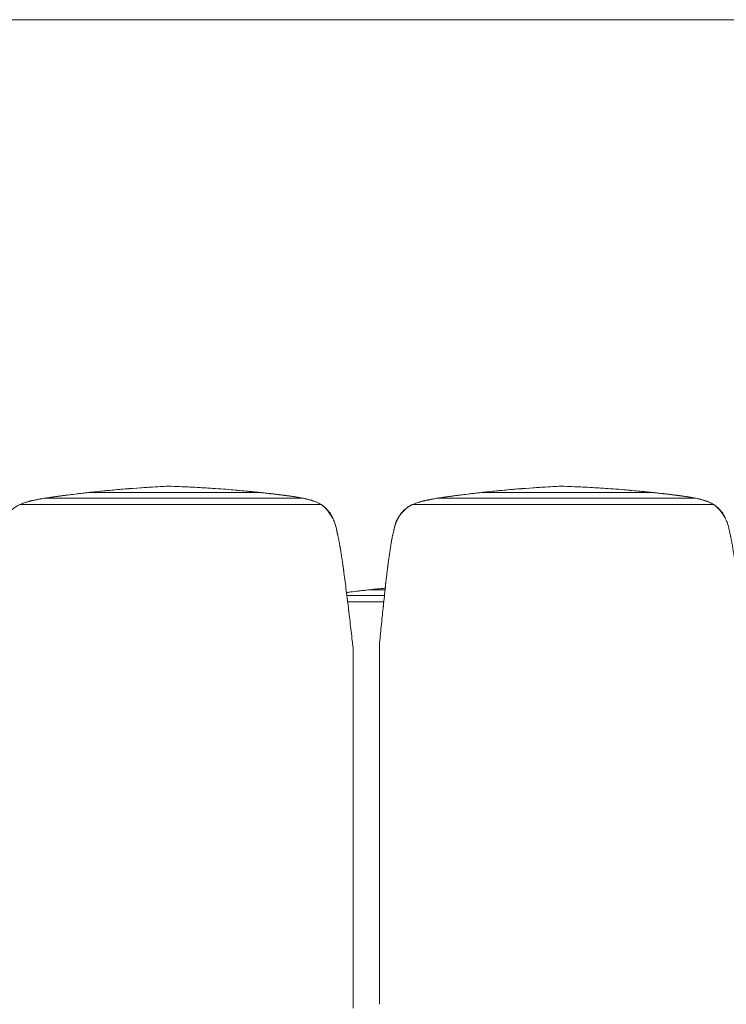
# Model space of a CAD drawing. Header units: metres. Extents: x 3.7 to 90.5, y -1.7 to 14.3.
# Tile 141 of 256: x 56 to 57.1, y -0.3 to 1.2. Entities that reach past the tile are written whole.
import ezdxf

# ---------------------------------------------------------------- set-up
doc = ezdxf.new("R2010")
doc.units = ezdxf.units.M
doc.layers.add('A-WALL', color=7, linetype='Continuous', lineweight=18)
doc.layers.add('I-FURN', color=7, linetype='Continuous', lineweight=18)

# ---------------------------------------------------------------- blocks, each defined once
blk = doc.blocks.new('Furniture_Figueras-Seating_Smartseat_13011 - 13011-6860599-Corte 2')
at = {"layer": 'I-FURN'}
for p, q in [((62.4642, 0.3044), (62.4895, 0.3044)), ((62.4885, 0.2958), (62.4311, 0.2958)), ((62.4875, 0.2859), (62.4323, 0.2859))]:
    blk.add_line(p, q, dxfattribs=at)
for points, knots in [([(62.4303, 0.3003), (62.4334, 0.3007), (62.4405, 0.3016), (62.4517, 0.303), (62.46, 0.3039), (62.4642, 0.3044)], [0.7984229, 0.7984229, 0.7984229, 0.7984229, 0.8571429, 0.9285714, 1, 1, 1, 1]), ([(62.4893, 0.307), (62.4817, 0.3063), (62.4663, 0.3047), (62.4465, 0.3024), (62.4347, 0.3009), (62.4306, 0.3003), (62.4304, 0.3003)], [0, 0, 0, 0, 0.125, 0.25, 0.3125, 0.3155458, 0.3155458, 0.3155458, 0.3155458]), ([(62.4499, 0.3027), (62.4513, 0.3029), (62.4541, 0.3032), (62.4569, 0.3036), (62.4583, 0.3038)], [0.70560011, 0.70560011, 0.70560011, 0.70560011, 0.71428571, 0.72391194, 0.72391194, 0.72391194, 0.72391194])]:
    blk.add_open_spline(points, degree=3, knots=knots, dxfattribs=at)
for points in [[(62.4642, 0.3044), (62.4527, 0.3031), (62.4415, 0.3018), (62.4305, 0.3003)], [(62.4867, 0.3067), (62.4877, 0.3069), (62.4887, 0.307), (62.4897, 0.3071)]]:
    blk.add_open_spline(points, degree=3, dxfattribs=at)
blk = doc.blocks.new('Furniture_Figueras-Seating_Smartseat_13011 - 13011-7674538-Corte 2')
at = {"layer": 'I-FURN'}
for p, q in [((62.0373, 0.4533), (62.2979, 0.4533)), ((62.1586, 0.4628), (62.1579, 0.4627)), ((62.161, 0.4627), (62.1579, 0.4627)), ((62.6373, 0.4533), (62.8979, 0.4533)), ((62.7586, 0.4628), (62.7579, 0.4627)), ((62.761, 0.4627), (62.7579, 0.4627)), ((62.3628, 0.4447), (61.9714, 0.4447)), ((62.9628, 0.4447), (62.5714, 0.4447)), ((62.3917, 0.4348), (61.9314, 0.4348)), ((62.9917, 0.4348), (62.5314, 0.4348)), ((62.4409, -0.3346), (62.4409, -0.3289))]:
    blk.add_line(p, q, dxfattribs=at)
for centre in [(62.1051, 0.2595), (62.7051, 0.2595)]:
    blk.add_ellipse(centre, major_axis=(0.597, 0), ratio=0.34202, start_param=1.477008, end_param=1.480066, dxfattribs=at)
for points, knots in [([(61.9685, 0.4442), (61.9688, 0.4443), (61.9701, 0.4445), (61.9722, 0.4448), (61.9757, 0.4454), (61.9799, 0.446), (61.985, 0.4467), (61.9902, 0.4474), (61.9958, 0.4482), (62.0032, 0.4492), (62.0129, 0.4504), (62.0248, 0.4518), (62.0331, 0.4528), (62.0373, 0.4533)], [0.5652266, 0.5652266, 0.5652266, 0.5652266, 0.5714286, 0.5892857, 0.6071429, 0.6428571, 0.6785714, 0.7142857, 0.75, 0.7857143, 0.8571429, 0.9285714, 1, 1, 1, 1]), ([(62.0624, 0.4559), (62.0548, 0.4551), (62.0395, 0.4536), (62.0196, 0.4512), (62.0041, 0.4493), (61.9925, 0.4477), (61.9834, 0.4465), (61.9771, 0.4456), (61.9734, 0.445), (61.9716, 0.4447), (61.9707, 0.4446)], [0, 0, 0, 0, 0.125, 0.25, 0.3125, 0.375, 0.4375, 0.46875, 0.484375, 0.5, 0.5, 0.5, 0.5]), ([(62.023, 0.4516), (62.0244, 0.4518), (62.0272, 0.4521), (62.03, 0.4525), (62.0314, 0.4526)], [0.70560011, 0.70560011, 0.70560011, 0.70560011, 0.71428571, 0.72391194, 0.72391194, 0.72391194, 0.72391194]), ([(62.0598, 0.4556), (62.0653, 0.4562), (62.0764, 0.4573), (62.0912, 0.4585), (62.1004, 0.4592), (62.1041, 0.4594)], [0.78571429, 0.78571429, 0.78571429, 0.78571429, 0.82142857, 0.85714286, 0.88136691, 0.88136691, 0.88136691, 0.88136691]), ([(62.1153, 0.4602), (62.1188, 0.4605), (62.1278, 0.4612), (62.1424, 0.4621), (62.1536, 0.4626), (62.1592, 0.4628)], [0.90583312, 0.90583312, 0.90583312, 0.90583312, 0.92857143, 0.96428571, 1, 1, 1, 1]), ([(62.1592, 0.4628), (62.1698, 0.4625), (62.1858, 0.4618), (62.2067, 0.4607), (62.2224, 0.4597), (62.2384, 0.4587), (62.2531, 0.4575), (62.2624, 0.4567), (62.2665, 0.4563)], [0, 0, 0, 0, 0.0666667, 0.1, 0.1333333, 0.1666667, 0.2, 0.2258472, 0.2258472, 0.2258472, 0.2258472]), ([(62.3591, 0.4454), (62.3582, 0.4455), (62.3565, 0.4458), (62.3539, 0.4463), (62.3504, 0.4469), (62.3461, 0.4475), (62.3409, 0.4482), (62.3339, 0.4491), (62.3252, 0.4502), (62.3146, 0.4514), (62.3036, 0.4527), (62.2925, 0.4538), (62.2818, 0.4549), (62.2747, 0.4556), (62.2711, 0.4559)], [0.484375, 0.484375, 0.484375, 0.484375, 0.5, 0.515625, 0.53125, 0.5625, 0.59375, 0.625, 0.6875, 0.75, 0.8125, 0.875, 0.9375, 1, 1, 1, 1]), ([(62.2815, 0.4549), (62.2829, 0.4548), (62.2866, 0.4544), (62.2903, 0.454), (62.2926, 0.4538)], [0.25768219, 0.25768219, 0.25768219, 0.25768219, 0.26666667, 0.28146409, 0.28146409, 0.28146409, 0.28146409]), ([(62.2979, 0.4533), (62.3025, 0.4528), (62.3115, 0.4518), (62.3213, 0.4506), (62.3267, 0.45), (62.3279, 0.4498)], [0, 0, 0, 0, 0.0833333, 0.1666667, 0.1920482, 0.1920482, 0.1920482, 0.1920482]), ([(62.5685, 0.4442), (62.5688, 0.4443), (62.5701, 0.4445), (62.5722, 0.4448), (62.5757, 0.4454), (62.5799, 0.446), (62.585, 0.4467), (62.5902, 0.4474), (62.5958, 0.4482), (62.6032, 0.4492), (62.6129, 0.4504), (62.6248, 0.4518), (62.6331, 0.4528), (62.6373, 0.4533)], [0.5652266, 0.5652266, 0.5652266, 0.5652266, 0.5714286, 0.5892857, 0.6071429, 0.6428571, 0.6785714, 0.7142857, 0.75, 0.7857143, 0.8571429, 0.9285714, 1, 1, 1, 1]), ([(62.6624, 0.4559), (62.6548, 0.4551), (62.6395, 0.4536), (62.6196, 0.4512), (62.6041, 0.4493), (62.5925, 0.4477), (62.5834, 0.4465), (62.5771, 0.4456), (62.5734, 0.445), (62.5716, 0.4447), (62.5707, 0.4446)], [0, 0, 0, 0, 0.125, 0.25, 0.3125, 0.375, 0.4375, 0.46875, 0.484375, 0.5, 0.5, 0.5, 0.5]), ([(62.623, 0.4516), (62.6244, 0.4518), (62.6272, 0.4521), (62.63, 0.4525), (62.6314, 0.4526)], [0.70560011, 0.70560011, 0.70560011, 0.70560011, 0.71428571, 0.72391194, 0.72391194, 0.72391194, 0.72391194]), ([(62.6598, 0.4556), (62.6653, 0.4562), (62.6764, 0.4573), (62.6912, 0.4585), (62.7004, 0.4592), (62.7041, 0.4594)], [0.78571429, 0.78571429, 0.78571429, 0.78571429, 0.82142857, 0.85714286, 0.88136691, 0.88136691, 0.88136691, 0.88136691]), ([(62.7153, 0.4602), (62.7188, 0.4605), (62.7278, 0.4612), (62.7424, 0.4621), (62.7536, 0.4626), (62.7592, 0.4628)], [0.90583312, 0.90583312, 0.90583312, 0.90583312, 0.92857143, 0.96428571, 1, 1, 1, 1]), ([(62.7592, 0.4628), (62.7698, 0.4625), (62.7858, 0.4618), (62.8067, 0.4607), (62.8224, 0.4597), (62.8384, 0.4587), (62.8531, 0.4575), (62.8624, 0.4567), (62.8665, 0.4563)], [0, 0, 0, 0, 0.0666667, 0.1, 0.1333333, 0.1666667, 0.2, 0.2258472, 0.2258472, 0.2258472, 0.2258472]), ([(62.9591, 0.4454), (62.9582, 0.4455), (62.9565, 0.4458), (62.9539, 0.4463), (62.9504, 0.4469), (62.9461, 0.4475), (62.9409, 0.4482), (62.9339, 0.4491), (62.9252, 0.4502), (62.9146, 0.4514), (62.9036, 0.4527), (62.8925, 0.4538), (62.8818, 0.4549), (62.8747, 0.4556), (62.8711, 0.4559)], [0.484375, 0.484375, 0.484375, 0.484375, 0.5, 0.515625, 0.53125, 0.5625, 0.59375, 0.625, 0.6875, 0.75, 0.8125, 0.875, 0.9375, 1, 1, 1, 1]), ([(62.8815, 0.4549), (62.8829, 0.4548), (62.8866, 0.4544), (62.8903, 0.454), (62.8926, 0.4538)], [0.25768219, 0.25768219, 0.25768219, 0.25768219, 0.26666667, 0.28146409, 0.28146409, 0.28146409, 0.28146409]), ([(62.8979, 0.4533), (62.9025, 0.4528), (62.9115, 0.4518), (62.9213, 0.4506), (62.9267, 0.45), (62.9279, 0.4498)], [0, 0, 0, 0, 0.0833333, 0.1666667, 0.1920482, 0.1920482, 0.1920482, 0.1920482]), ([(61.9714, 0.4447), (61.9692, 0.4445), (61.9659, 0.444), (61.962, 0.4432), (61.9598, 0.4428), (61.9581, 0.4424), (61.9564, 0.442), (61.9541, 0.4416), (61.9513, 0.441), (61.9484, 0.4403), (61.9462, 0.4398), (61.9445, 0.4393), (61.9428, 0.4388), (61.9406, 0.4382), (61.9368, 0.4369), (61.9336, 0.4356), (61.9314, 0.4348)], [0, 0, 0, 0, 0.166667, 0.25, 0.291667, 0.333333, 0.375, 0.416667, 0.5, 0.583333, 0.625, 0.666667, 0.708333, 0.75, 0.833333, 1, 1, 1, 1]), ([(61.9464, 0.4398), (61.9468, 0.44), (61.9476, 0.4402), (61.9484, 0.4404), (61.9488, 0.4405)], [0.42857143, 0.42857143, 0.42857143, 0.42857143, 0.4375, 0.44400406, 0.44400406, 0.44400406, 0.44400406]), ([(61.9515, 0.4411), (61.9513, 0.4411), (61.9507, 0.4409), (61.9496, 0.4407), (61.9487, 0.4404), (61.9482, 0.4403)], [0.60684528, 0.60684528, 0.60684528, 0.60684528, 0.609375, 0.6171875, 0.625, 0.625, 0.625, 0.625]), ([(61.9621, 0.4431), (61.9627, 0.4433), (61.9635, 0.4434), (61.9643, 0.4436), (61.9644, 0.4436)], [0.571428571, 0.571428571, 0.571428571, 0.571428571, 0.575892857, 0.576647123, 0.576647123, 0.576647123, 0.576647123]), ([(62.3347, 0.449), (62.3352, 0.449), (62.3377, 0.4486), (62.3411, 0.4482), (62.3449, 0.4477), (62.3477, 0.4472), (62.3505, 0.4468), (62.3533, 0.4464), (62.3552, 0.4461), (62.3561, 0.446)], [0.2389943, 0.2389943, 0.2389943, 0.2389943, 0.25, 0.2916667, 0.3125, 0.3333333, 0.3541667, 0.375, 0.3968038, 0.3968038, 0.3968038, 0.3968038]), ([(62.3421, 0.448), (62.3428, 0.4479), (62.3447, 0.4477), (62.3472, 0.4473), (62.3491, 0.447), (62.3496, 0.4469)], [0.3873475, 0.3873475, 0.3873475, 0.3873475, 0.39166667, 0.4, 0.40348941, 0.40348941, 0.40348941, 0.40348941]), ([(62.3917, 0.4348), (62.3906, 0.4355), (62.3882, 0.4368), (62.3853, 0.4382), (62.3829, 0.4392), (62.381, 0.4399), (62.3795, 0.4404), (62.3783, 0.4408), (62.3774, 0.4411), (62.3764, 0.4414), (62.3752, 0.4418), (62.3736, 0.4422), (62.3717, 0.4427), (62.3699, 0.4432), (62.3681, 0.4436), (62.3657, 0.4442), (62.364, 0.4445), (62.3628, 0.4447)], [0, 0, 0, 0, 0.125, 0.25, 0.3125, 0.375, 0.4375, 0.46875, 0.5, 0.53125, 0.5625, 0.625, 0.6875, 0.75, 0.8125, 0.875, 1, 1, 1, 1]), ([(62.5714, 0.4447), (62.5692, 0.4445), (62.5659, 0.444), (62.562, 0.4432), (62.5598, 0.4428), (62.5581, 0.4424), (62.5564, 0.442), (62.5541, 0.4416), (62.5513, 0.441), (62.5484, 0.4403), (62.5462, 0.4398), (62.5445, 0.4393), (62.5428, 0.4388), (62.5406, 0.4382), (62.5368, 0.4369), (62.5336, 0.4356), (62.5314, 0.4348)], [0, 0, 0, 0, 0.166667, 0.25, 0.291667, 0.333333, 0.375, 0.416667, 0.5, 0.583333, 0.625, 0.666667, 0.708333, 0.75, 0.833333, 1, 1, 1, 1]), ([(62.5464, 0.4398), (62.5468, 0.44), (62.5476, 0.4402), (62.5484, 0.4404), (62.5488, 0.4405)], [0.42857143, 0.42857143, 0.42857143, 0.42857143, 0.4375, 0.44400406, 0.44400406, 0.44400406, 0.44400406]), ([(62.5515, 0.4411), (62.5513, 0.4411), (62.5507, 0.4409), (62.5496, 0.4407), (62.5487, 0.4404), (62.5482, 0.4403)], [0.60684528, 0.60684528, 0.60684528, 0.60684528, 0.609375, 0.6171875, 0.625, 0.625, 0.625, 0.625]), ([(62.5621, 0.4431), (62.5627, 0.4433), (62.5635, 0.4434), (62.5643, 0.4436), (62.5644, 0.4436)], [0.571428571, 0.571428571, 0.571428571, 0.571428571, 0.575892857, 0.576647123, 0.576647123, 0.576647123, 0.576647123]), ([(62.9347, 0.449), (62.9352, 0.449), (62.9377, 0.4486), (62.9411, 0.4482), (62.9449, 0.4477), (62.9477, 0.4472), (62.9505, 0.4468), (62.9533, 0.4464), (62.9552, 0.4461), (62.9561, 0.446)], [0.2389943, 0.2389943, 0.2389943, 0.2389943, 0.25, 0.2916667, 0.3125, 0.3333333, 0.3541667, 0.375, 0.3968038, 0.3968038, 0.3968038, 0.3968038]), ([(62.9421, 0.448), (62.9428, 0.4479), (62.9447, 0.4477), (62.9472, 0.4473), (62.9491, 0.447), (62.9496, 0.4469)], [0.3873475, 0.3873475, 0.3873475, 0.3873475, 0.39166667, 0.4, 0.40348941, 0.40348941, 0.40348941, 0.40348941]), ([(62.9917, 0.4348), (62.9906, 0.4355), (62.9882, 0.4368), (62.9853, 0.4382), (62.9829, 0.4392), (62.981, 0.4399), (62.9795, 0.4404), (62.9783, 0.4408), (62.9774, 0.4411), (62.9764, 0.4414), (62.9752, 0.4418), (62.9736, 0.4422), (62.9717, 0.4427), (62.9699, 0.4432), (62.9681, 0.4436), (62.9657, 0.4442), (62.964, 0.4445), (62.9628, 0.4447)], [0, 0, 0, 0, 0.125, 0.25, 0.3125, 0.375, 0.4375, 0.46875, 0.5, 0.53125, 0.5625, 0.625, 0.6875, 0.75, 0.8125, 0.875, 1, 1, 1, 1]), ([(61.9314, 0.4348), (61.927, 0.433), (61.921, 0.4291), (61.9153, 0.423), (61.9125, 0.4192), (61.9105, 0.4162), (61.9087, 0.4131), (61.9068, 0.4088), (61.9049, 0.4032), (61.9034, 0.3974), (61.9024, 0.3933), (61.9018, 0.3909), (61.9014, 0.3891), (61.901, 0.3874), (61.9004, 0.385), (61.8996, 0.3808), (61.8986, 0.375), (61.8977, 0.3693), (61.8971, 0.3649), (61.8965, 0.3616), (61.896, 0.3582), (61.8954, 0.3536), (61.8946, 0.3478), (61.8937, 0.3407), (61.8928, 0.3339), (61.892, 0.327), (61.8909, 0.3175), (61.8895, 0.305), (61.888, 0.2908), (61.8865, 0.2767), (61.885, 0.2626), (61.8836, 0.2486), (61.8822, 0.2342), (61.8813, 0.2248), (61.8809, 0.2204)], [0, 0, 0, 0, 0.0625, 0.09375, 0.109375, 0.125, 0.140625, 0.15625, 0.1875, 0.21875, 0.234375, 0.242188, 0.25, 0.257812, 0.265625, 0.28125, 0.3125, 0.34375, 0.359375, 0.375, 0.390625, 0.40625, 0.4375, 0.46875, 0.5, 0.53125, 0.5625, 0.625, 0.6875, 0.75, 0.8125, 0.875, 0.9375, 1, 1, 1, 1]), ([(62.4409, 0.213), (62.4406, 0.2152), (62.4401, 0.2196), (62.439, 0.229), (62.4376, 0.2414), (62.4359, 0.2559), (62.4342, 0.2701), (62.4325, 0.2845), (62.4307, 0.2993), (62.4291, 0.3116), (62.4279, 0.3211), (62.4269, 0.328), (62.426, 0.3351), (62.425, 0.3423), (62.424, 0.3496), (62.4228, 0.3566), (62.4217, 0.3635), (62.4206, 0.3705), (62.4195, 0.3766), (62.4187, 0.3809), (62.4182, 0.3834), (62.4178, 0.3852), (62.4174, 0.3871), (62.4169, 0.3895), (62.416, 0.3936), (62.4147, 0.3994), (62.4131, 0.405), (62.4115, 0.4095), (62.4094, 0.4139), (62.4064, 0.4193), (62.4008, 0.4273), (62.3956, 0.4322), (62.3917, 0.4348)], [0, 0, 0, 0, 0.03125, 0.0625, 0.125, 0.1875, 0.25, 0.3125, 0.375, 0.4375, 0.46875, 0.5, 0.53125, 0.5625, 0.59375, 0.625, 0.65625, 0.6875, 0.71875, 0.734375, 0.742188, 0.75, 0.757812, 0.765625, 0.78125, 0.8125, 0.84375, 0.859375, 0.875, 0.90625, 0.9375, 1, 1, 1, 1]), ([(62.4097, 0.4134), (62.4095, 0.414), (62.4084, 0.416), (62.4063, 0.4197), (62.4033, 0.4241), (62.3998, 0.4283), (62.3965, 0.4315), (62.3942, 0.4332), (62.3933, 0.4338)], [0.1144692, 0.1144692, 0.1144692, 0.1144692, 0.125, 0.15625, 0.1875, 0.21875, 0.25, 0.2700493, 0.2700493, 0.2700493, 0.2700493]), ([(62.4006, 0.4269), (62.4007, 0.4269), (62.4012, 0.4265), (62.402, 0.4257), (62.4032, 0.4245), (62.4043, 0.4233), (62.4052, 0.4222), (62.4057, 0.4214), (62.4059, 0.4211)], [0.52456884, 0.52456884, 0.52456884, 0.52456884, 0.525, 0.52916667, 0.53333333, 0.5375, 0.54166667, 0.54409223, 0.54409223, 0.54409223, 0.54409223]), ([(62.4026, 0.4248), (62.4032, 0.424), (62.4051, 0.4217), (62.4069, 0.4189), (62.4081, 0.4169), (62.4082, 0.4166)], [0.77060686, 0.77060686, 0.77060686, 0.77060686, 0.79166667, 0.83333333, 0.8408583, 0.8408583, 0.8408583, 0.8408583]), ([(62.5314, 0.4348), (62.527, 0.433), (62.521, 0.4291), (62.5153, 0.423), (62.5125, 0.4192), (62.5105, 0.4162), (62.5087, 0.4131), (62.5068, 0.4088), (62.5049, 0.4032), (62.5034, 0.3974), (62.5024, 0.3933), (62.5018, 0.3909), (62.5014, 0.3891), (62.501, 0.3874), (62.5004, 0.385), (62.4996, 0.3808), (62.4986, 0.375), (62.4977, 0.3693), (62.4971, 0.3649), (62.4965, 0.3616), (62.496, 0.3582), (62.4954, 0.3536), (62.4946, 0.3478), (62.4937, 0.3407), (62.4928, 0.3339), (62.492, 0.327), (62.4909, 0.3175), (62.4895, 0.305), (62.488, 0.2908), (62.4865, 0.2767), (62.485, 0.2626), (62.4836, 0.2486), (62.4822, 0.2342), (62.4813, 0.2248), (62.4809, 0.2204)], [0, 0, 0, 0, 0.0625, 0.09375, 0.109375, 0.125, 0.140625, 0.15625, 0.1875, 0.21875, 0.234375, 0.242188, 0.25, 0.257812, 0.265625, 0.28125, 0.3125, 0.34375, 0.359375, 0.375, 0.390625, 0.40625, 0.4375, 0.46875, 0.5, 0.53125, 0.5625, 0.625, 0.6875, 0.75, 0.8125, 0.875, 0.9375, 1, 1, 1, 1]), ([(62.5298, 0.4341), (62.5296, 0.434), (62.5285, 0.4334), (62.5267, 0.4324), (62.5243, 0.4308), (62.5213, 0.4285), (62.5177, 0.4253), (62.5139, 0.421), (62.5105, 0.4164), (62.5078, 0.4115), (62.5048, 0.4045), (62.5033, 0.3988), (62.5027, 0.3947)], [0.7299719, 0.7299719, 0.7299719, 0.7299719, 0.734375, 0.75, 0.765625, 0.78125, 0.8125, 0.84375, 0.875, 0.90625, 0.9375, 1, 1, 1, 1]), ([(62.5107, 0.4164), (62.5116, 0.4179), (62.5137, 0.4208), (62.5174, 0.425), (62.5209, 0.4282), (62.5238, 0.4304), (62.5253, 0.4315), (62.526, 0.432)], [0.145267, 0.145267, 0.145267, 0.145267, 0.1785714, 0.2142857, 0.25, 0.2678571, 0.2857143, 0.2857143, 0.2857143, 0.2857143]), ([(62.5269, 0.4325), (62.5274, 0.4328), (62.5283, 0.4334), (62.5292, 0.4338), (62.5297, 0.4341)], [0.29243225, 0.29243225, 0.29243225, 0.29243225, 0.30357143, 0.31349023, 0.31349023, 0.31349023, 0.31349023]), ([(63.0409, 0.213), (63.0406, 0.2152), (63.0401, 0.2196), (63.039, 0.229), (63.0376, 0.2414), (63.0359, 0.2559), (63.0342, 0.2701), (63.0325, 0.2845), (63.0307, 0.2993), (63.0291, 0.3116), (63.0279, 0.3211), (63.0269, 0.328), (63.026, 0.3351), (63.025, 0.3423), (63.024, 0.3496), (63.0228, 0.3566), (63.0217, 0.3635), (63.0206, 0.3705), (63.0195, 0.3766), (63.0187, 0.3809), (63.0182, 0.3834), (63.0178, 0.3852), (63.0174, 0.3871), (63.0169, 0.3895), (63.016, 0.3936), (63.0147, 0.3994), (63.0131, 0.405), (63.0115, 0.4095), (63.0094, 0.4139), (63.0064, 0.4193), (63.0008, 0.4273), (62.9956, 0.4322), (62.9917, 0.4348)], [0, 0, 0, 0, 0.03125, 0.0625, 0.125, 0.1875, 0.25, 0.3125, 0.375, 0.4375, 0.46875, 0.5, 0.53125, 0.5625, 0.59375, 0.625, 0.65625, 0.6875, 0.71875, 0.734375, 0.742188, 0.75, 0.757812, 0.765625, 0.78125, 0.8125, 0.84375, 0.859375, 0.875, 0.90625, 0.9375, 1, 1, 1, 1]), ([(63.0097, 0.4134), (63.0095, 0.414), (63.0084, 0.416), (63.0063, 0.4197), (63.0033, 0.4241), (62.9998, 0.4283), (62.9965, 0.4315), (62.9942, 0.4332), (62.9933, 0.4338)], [0.1144692, 0.1144692, 0.1144692, 0.1144692, 0.125, 0.15625, 0.1875, 0.21875, 0.25, 0.2700493, 0.2700493, 0.2700493, 0.2700493]), ([(62.9972, 0.4305), (62.9984, 0.4294), (63.0009, 0.4268), (63.0045, 0.4225), (63.0069, 0.4189), (63.0081, 0.4169), (63.0082, 0.4166)], [0.715806, 0.715806, 0.715806, 0.715806, 0.75, 0.7916667, 0.8333333, 0.8408583, 0.8408583, 0.8408583, 0.8408583]), ([(63.0006, 0.4269), (63.0007, 0.4269), (63.0012, 0.4265), (63.002, 0.4257), (63.0032, 0.4245), (63.0043, 0.4233), (63.0052, 0.4222), (63.0057, 0.4214), (63.0059, 0.4211)], [0.52456884, 0.52456884, 0.52456884, 0.52456884, 0.525, 0.52916667, 0.53333333, 0.5375, 0.54166667, 0.54409223, 0.54409223, 0.54409223, 0.54409223]), ([(62.4156, 0.3947), (62.415, 0.3983), (62.414, 0.4027), (62.4125, 0.4068), (62.4123, 0.4076)], [0, 0, 0, 0, 0.0625, 0.07684776, 0.07684776, 0.07684776, 0.07684776]), ([(62.5027, 0.3947), (62.5033, 0.3987), (62.5048, 0.4044), (62.5077, 0.4113), (62.5095, 0.4145), (62.5105, 0.4161)], [0, 0, 0, 0, 0.0714286, 0.1071429, 0.1428571, 0.1428571, 0.1428571, 0.1428571]), ([(62.5052, 0.4054), (62.5056, 0.4065), (62.5063, 0.4082), (62.5074, 0.4103), (62.5082, 0.4117), (62.5088, 0.4126), (62.5091, 0.413)], [0.41071429, 0.41071429, 0.41071429, 0.41071429, 0.41964286, 0.42410714, 0.42857143, 0.43189239, 0.43189239, 0.43189239, 0.43189239]), ([(62.4982, 0.3724), (62.4982, 0.3728), (62.4985, 0.3746), (62.499, 0.3771), (62.4995, 0.3799), (62.4999, 0.382), (62.5002, 0.3834), (62.5003, 0.3841)], [0.33688274, 0.33688274, 0.33688274, 0.33688274, 0.33928571, 0.34821429, 0.35267857, 0.35714286, 0.36160714, 0.36160714, 0.36160714, 0.36160714]), ([(62.4205, 0.3712), (62.4205, 0.3709), (62.4208, 0.3693), (62.4213, 0.3663), (62.4218, 0.363), (62.4221, 0.3611), (62.4222, 0.3606)], [0.65624704, 0.65624704, 0.65624704, 0.65624704, 0.65833333, 0.66666667, 0.675, 0.67801856, 0.67801856, 0.67801856, 0.67801856]), ([(62.4937, 0.3405), (62.4938, 0.3415), (62.4941, 0.3439), (62.4946, 0.3478), (62.495, 0.3506), (62.4952, 0.3519)], [0.27017278, 0.27017278, 0.27017278, 0.27017278, 0.27678571, 0.28571429, 0.29385417, 0.29385417, 0.29385417, 0.29385417]), ([(62.425, 0.3424), (62.425, 0.342), (62.4253, 0.3402), (62.4257, 0.337), (62.4263, 0.3327), (62.4267, 0.3297), (62.4269, 0.3281), (62.427, 0.3279)], [0.71432, 0.71432, 0.71432, 0.71432, 0.71666667, 0.725, 0.73333333, 0.74166667, 0.7433048, 0.7433048, 0.7433048, 0.7433048]), ([(62.4256, 0.3376), (62.4257, 0.337), (62.4259, 0.3353), (62.4262, 0.3336), (62.4263, 0.3326)], [0.32332211, 0.32332211, 0.32332211, 0.32332211, 0.33333333, 0.35099502, 0.35099502, 0.35099502, 0.35099502]), ([(62.4263, 0.3326), (62.4262, 0.3336), (62.4259, 0.3353), (62.4257, 0.337), (62.4256, 0.3376)], [0.64900498, 0.64900498, 0.64900498, 0.64900498, 0.66666667, 0.67667789, 0.67667789, 0.67667789, 0.67667789]), ([(62.4932, 0.3365), (62.4932, 0.3372), (62.4934, 0.3384), (62.4936, 0.3396), (62.4936, 0.3401)], [0.65449389, 0.65449389, 0.65449389, 0.65449389, 0.66666667, 0.67519651, 0.67519651, 0.67519651, 0.67519651]), ([(62.4936, 0.3401), (62.4936, 0.3396), (62.4934, 0.3384), (62.4932, 0.3372), (62.4932, 0.3365)], [0.32480349, 0.32480349, 0.32480349, 0.32480349, 0.33333333, 0.34550611, 0.34550611, 0.34550611, 0.34550611]), ([(62.4895, 0.3036), (62.4895, 0.304), (62.4899, 0.3075), (62.4904, 0.3132), (62.4909, 0.3181), (62.4911, 0.3199)], [0.19425209, 0.19425209, 0.19425209, 0.19425209, 0.19642857, 0.21428571, 0.22534964, 0.22534964, 0.22534964, 0.22534964]), ([(62.4409, 0.213), (62.4409, 0.2079), (62.4409, 0.1958), (62.4409, 0.1726), (62.4409, 0.1412), (62.4409, 0.1072), (62.4409, 0.0694), (62.4409, 0.0298), (62.4409, -0.0128), (62.4409, -0.0471), (62.4409, -0.0994), (62.4409, -0.1349), (62.4409, -0.1708), (62.4409, -0.2218), (62.4409, -0.2653), (62.4409, -0.303), (62.4409, -0.3289)], [-1.738865, -1.738865, -1.738865, -1.738865, -1.67878, -1.589824, -1.484371, -1.363654, -1.233937, -1.096291, -0.964637, -0.820125, -0.684293, -0.54673, -0.410742, -0.265875, -0.118985, 0, 0, 0, 0]), ([(62.4809, -0.3289), (62.4809, -0.303), (62.4809, -0.2653), (62.4809, -0.2218), (62.4809, -0.1708), (62.4809, -0.1349), (62.4809, -0.0994), (62.4809, -0.0471), (62.4809, -0.0128), (62.4809, 0.0298), (62.4809, 0.0694), (62.4809, 0.1072), (62.4809, 0.1412), (62.4809, 0.1726), (62.4809, 0.1981), (62.4809, 0.2121), (62.4809, 0.2201), (62.4809, 0.2204)], [0, 0, 0, 0, 0.118985, 0.265875, 0.410742, 0.54673, 0.684293, 0.820125, 0.964637, 1.096291, 1.233937, 1.363654, 1.484371, 1.589824, 1.67878, 1.764123, 1.767262, 1.767262, 1.767262, 1.767262])]:
    blk.add_open_spline(points, degree=3, knots=knots, dxfattribs=at)
for points in [[(62.0373, 0.4533), (62.0258, 0.452), (62.0034, 0.4493), (61.9819, 0.4463), (61.9714, 0.4447)], [(62.1579, 0.4627), (62.1419, 0.4621), (62.1099, 0.4602), (62.0782, 0.4574), (62.0624, 0.4559)], [(62.2711, 0.4559), (62.2529, 0.4575), (62.2163, 0.4604), (62.1795, 0.4622), (62.161, 0.4627)], [(62.3628, 0.4447), (62.3528, 0.4464), (62.3318, 0.4495), (62.3094, 0.4521), (62.2979, 0.4533)], [(62.3145, 0.4514), (62.3152, 0.4514), (62.3159, 0.4513), (62.3166, 0.4512)], [(62.6373, 0.4533), (62.6258, 0.452), (62.6034, 0.4493), (62.5819, 0.4463), (62.5714, 0.4447)], [(62.7579, 0.4627), (62.7419, 0.4621), (62.7099, 0.4602), (62.6782, 0.4574), (62.6624, 0.4559)], [(62.8711, 0.4559), (62.8529, 0.4575), (62.8163, 0.4604), (62.7795, 0.4622), (62.761, 0.4627)], [(62.9628, 0.4447), (62.9528, 0.4464), (62.9318, 0.4495), (62.9094, 0.4521), (62.8979, 0.4533)], [(62.9145, 0.4514), (62.9152, 0.4514), (62.9159, 0.4513), (62.9166, 0.4512)], [(61.9926, 0.4478), (61.9931, 0.4478), (61.9936, 0.4479), (61.9941, 0.4479)], [(62.5926, 0.4478), (62.5931, 0.4478), (62.5936, 0.4479), (62.5941, 0.4479)], [(62.3917, 0.4348), (62.3924, 0.4343), (62.3931, 0.4339), (62.3937, 0.4334)], [(62.5295, 0.4336), (62.5299, 0.4339), (62.5303, 0.4342), (62.5306, 0.4344)], [(62.9917, 0.4348), (62.9924, 0.4343), (62.9931, 0.4339), (62.9937, 0.4334)], [(62.415, 0.3972), (62.4151, 0.3968), (62.4152, 0.3964), (62.4153, 0.396)], [(62.4156, 0.3947), (62.416, 0.393), (62.4163, 0.3914), (62.4166, 0.3897)], [(62.4166, 0.3897), (62.4163, 0.3914), (62.416, 0.393), (62.4156, 0.3947)], [(62.4164, 0.3922), (62.4167, 0.391), (62.4169, 0.3899), (62.4172, 0.3887)], [(62.502, 0.3914), (62.5022, 0.3925), (62.5025, 0.3936), (62.5027, 0.3947)], [(62.5027, 0.3947), (62.5025, 0.3936), (62.5022, 0.3925), (62.502, 0.3914)], [(62.4304, 0.3013), (62.4305, 0.3007), (62.4305, 0.3), (62.4306, 0.2994)], [(62.4337, 0.2743), (62.4339, 0.2729), (62.434, 0.2715), (62.4342, 0.2702)], [(62.4342, 0.2702), (62.434, 0.2715), (62.4339, 0.2729), (62.4337, 0.2743)], [(62.434, 0.272), (62.4341, 0.2715), (62.4341, 0.2709), (62.4342, 0.2704)], [(62.4865, 0.2778), (62.4867, 0.2791), (62.4868, 0.2803), (62.487, 0.2817)], [(62.4865, 0.2767), (62.4866, 0.2776), (62.4867, 0.2785), (62.4868, 0.2794)], [(62.4868, 0.2794), (62.4867, 0.2785), (62.4866, 0.2776), (62.4865, 0.2767)]]:
    blk.add_open_spline(points, degree=3, dxfattribs=at)
blk = doc.blocks.new('4 GRE - ESCOLA DE CINEMA E AUDIOVISUAL CINE REX R07_rvt-2-Corte 2')
at = {"layer": 'A-WALL'}
blk.add_line((64.7419, 1.1757), (58.0419, 1.1757), dxfattribs=at)
at = {"layer": 'I-FURN', "lineweight": 18}
for name in ['Furniture_Figueras-Seating_Smartseat_13011 - 13011-7674538-Corte 2', 'Furniture_Figueras-Seating_Smartseat_13011 - 13011-6860599-Corte 2']:
    blk.add_blockref(name, (0, 0), dxfattribs=at)

msp = doc.modelspace()

# ---------------------------------------------------------------- block references
at = {"lineweight": 5}
msp.add_blockref('4 GRE - ESCOLA DE CINEMA E AUDIOVISUAL CINE REX R07_rvt-2-Corte 2', (-5.888, 0), dxfattribs=at)

doc.saveas('drawing.dxf')
